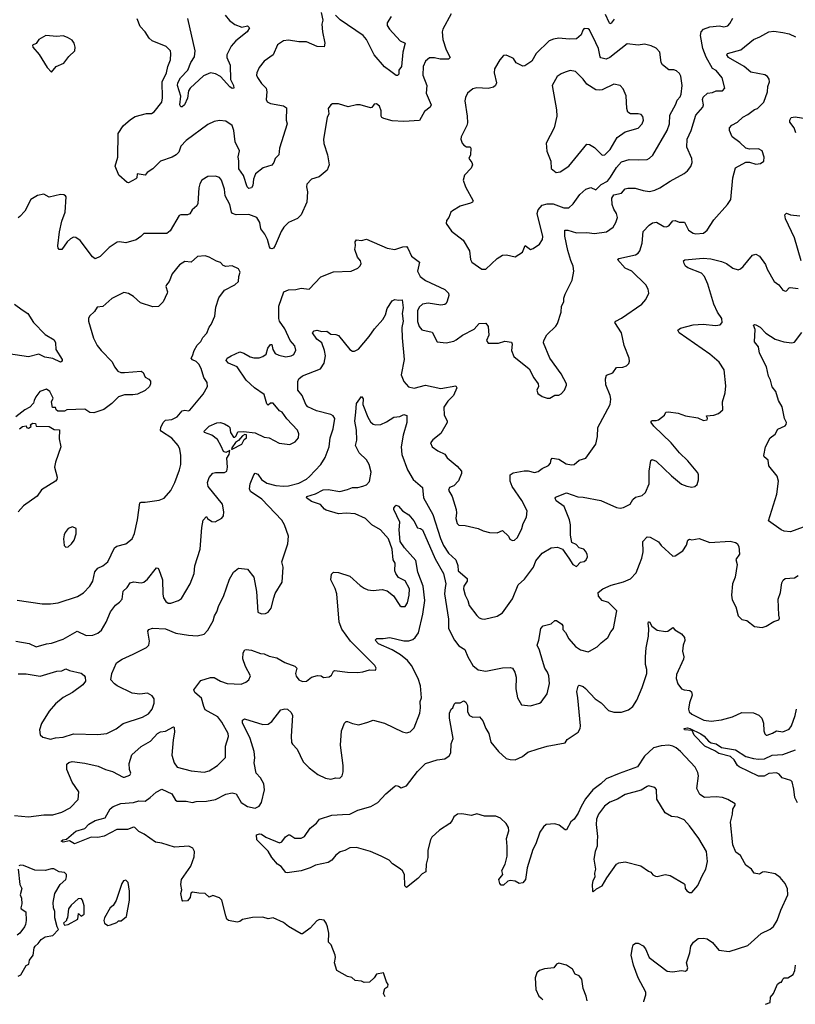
# Model space of a CAD drawing. Extents: x 1954683 to 2060285, y 904798 to 1016299.
# Tile 15 of 256: x 1978636 to 1984692, y 906620 to 914309. Entities that reach past the tile are written whole.
import ezdxf

# ---------------------------------------------------------------- set-up
doc = ezdxf.new("R2010")
doc.units = 0

msp = doc.modelspace()

# ---------------------------------------------------------------- linework, layer by layer
at = {"layer": '0CON10XD'}
for points in [[(1982005.5, 914354.5), (1981940.6, 914235), (1981934.4, 914214.4), (1981940, 914155), (1981966.9, 914075), (1981996.1, 914013.9), (1981985, 914000.8), (1981918.3, 914001.7), (1981875, 914012.7), (1981835, 914010.6), (1981805.6, 913985), (1981786.7, 913945), (1981783.5, 913875), (1981814.3, 913795), (1981810, 913735), (1981848.6, 913645), (1981841.2, 913625), (1981796.6, 913593.4), (1981757.7, 913522.3), (1981635, 913514.4), (1981545, 913519.7), (1981478.5, 913538.5), (1981464.6, 913544.6), (1981459.2, 913555), (1981457.7, 913597.7), (1981446.7, 913635), (1981423, 913653), (1981405, 913650), (1981385.9, 913624.1), (1981375, 913620), (1981295, 913644.4), (1981265, 913644.3), (1981201.5, 913628.5), (1981125, 913652.2), (1981078.1, 913651.9), (1981064.5, 913645.5), (1981044.3, 913615), (1981049.2, 913575), (1981038, 913545), (1981008, 913375), (1981011.7, 913341.7), (1981040.6, 913255), (1981051.5, 913175), (1981037.8, 913135), (1980975, 913082.7), (1980915, 913063.5), (1980877.5, 913025), (1980875.6, 913005), (1980884.4, 912965), (1980879.2, 912885), (1980834.3, 912785), (1980805, 912756.9), (1980734.6, 912725.4), (1980699.6, 912690.4), (1980678.2, 912655), (1980631.4, 912545), (1980618, 912525), (1980605, 912519.2), (1980595, 912522.5), (1980586.9, 912535), (1980572, 912592), (1980550, 912635), (1980517.5, 912675), (1980511.9, 912725), (1980487.8, 912765), (1980425, 912788.2), (1980325, 912785.5), (1980298.8, 912795), (1980288.6, 912805), (1980276, 912866), (1980241.4, 912935), (1980234.2, 912985), (1980211.2, 913055), (1980195, 913076.2), (1980165, 913086.2), (1980105, 913084), (1980058, 913055), (1980041.4, 913028.6), (1980034, 912995), (1980026, 912875), (1980018, 912855), (1979983.3, 912825), (1979965, 912793.8), (1979945, 912784.2), (1979895, 912786.2), (1979880.5, 912779.5), (1979810.6, 912659.4), (1979785, 912638.8), (1979605, 912640), (1979583, 912617), (1979545, 912591.4), (1979465, 912567.5), (1979415.6, 912575.6), (1979397.6, 912572.4), (1979335, 912531.4), (1979265, 912460.8), (1979225, 912442.9), (1979205, 912458), (1979108.8, 912585), (1979075, 912608.8), (1979055, 912610), (1979032.1, 912597.9), (1979007.5, 912575), (1978965.7, 912514.3), (1978945, 912513.8), (1978935.9, 912525.9), (1978934.3, 912544.3), (1978946.3, 912653.7), (1978964.5, 912735), (1978992.1, 912805), (1978998, 912925), (1978994.1, 912934.1), (1978981.2, 912941.2), (1978955, 912942.9), (1978865, 912922.9), (1978825, 912947.1), (1978775, 912935.8), (1978723.8, 912905), (1978677.1, 912815), (1978638.1, 912771.9), (1978625, 912762.2)], [(1980990, 914365), (1981003.3, 914305), (1980996.4, 914273.6), (1981000, 914215), (1981019.2, 914125), (1981012.3, 914097.7), (1980958.8, 914098.8), (1980875, 914136.5), (1980815, 914136.2), (1980735, 914150.5), (1980695, 914143.1), (1980648.3, 914111.7), (1980615.8, 914035), (1980546, 913985), (1980504.5, 913935.5), (1980487.1, 913895), (1980484.4, 913875), (1980491.7, 913858.3), (1980525, 913810), (1980561.2, 913775), (1980566.2, 913745), (1980560, 913685), (1980568.3, 913668.3), (1980595, 913654), (1980695, 913637.5), (1980720.5, 913620.5), (1980716.7, 913525), (1980724, 913495), (1980664, 913305), (1980660, 913255), (1980630, 913225), (1980620, 913195), (1980605.6, 913174.4), (1980536.4, 913153.6), (1980476, 913105), (1980460.6, 913065), (1980455.4, 913015), (1980445, 912995.8), (1980425, 912991.4), (1980413, 913003), (1980383.1, 913093.1), (1980346.2, 913145), (1980348.2, 913205), (1980342.3, 913237.7), (1980351.5, 913285), (1980319.4, 913355), (1980308.5, 913445), (1980295, 913482.5), (1980245, 913515.8), (1980195, 913522.5), (1980153.8, 913513.8), (1980105, 913491.4), (1979935, 913366.9), (1979895, 913320.8), (1979878.6, 913275), (1979858.8, 913255), (1979825.8, 913235.8), (1979735, 913204.3), (1979675, 913144.4), (1979630.8, 913115), (1979615, 913096.2), (1979554.2, 913105.8), (1979549.2, 913075), (1979542.5, 913067.5), (1979485, 913035.8), (1979475, 913036.9), (1979408.9, 913095), (1979380, 913165), (1979401.9, 913235), (1979405, 913420), (1979445, 913480), (1979500.9, 913529.1), (1979537.3, 913552.7), (1979625, 913575.6), (1979665, 913577.5), (1979685, 913588.6), (1979744.6, 913665.4), (1979751.7, 913698.3), (1979749, 913825), (1979782.5, 913895), (1979791.8, 913945), (1979813.5, 913995), (1979816.7, 914045), (1979812.2, 914065), (1979779.4, 914099.4), (1979670, 914145), (1979646, 914165), (1979615, 914214), (1979577.1, 914255), (1979552, 914315)], [(1983238, 914288), (1983210.9, 914350.9)], [(1978605, 909455.8), (1978709.1, 909439.1), (1978765, 909413.1), (1978845, 909436.7), (1978885, 909440.6), (1978975, 909472.5), (1979084.2, 909534.2), (1979155, 909501.4), (1979207.9, 909502.1), (1979245, 909517.5), (1979275, 909541.2), (1979311.4, 909605), (1979344.2, 909685), (1979382.8, 909737.2), (1979415, 909760), (1979435.5, 909784.5), (1979442.6, 909847.4), (1979473.8, 909875), (1979498.9, 909911.1), (1979525, 909920), (1979585, 909911.9), (1979605, 909915.7), (1979635, 909940), (1979705, 910028), (1979715, 910026.2), (1979722.5, 910015), (1979750, 909935), (1979752.3, 909822.3), (1979758.8, 909795), (1979776.1, 909766.1), (1979795, 909753.3), (1979815, 909753.8), (1979875, 909774), (1979899.7, 909790.3), (1979968, 909905), (1979997.1, 909985), (1980004.5, 910045.5), (1980044.3, 910175.7), (1980058.1, 910345), (1980069.2, 910400.8), (1980095, 910430), (1980102.5, 910415), (1980135, 910390.8), (1980162.7, 910387.3), (1980215, 910416.2), (1980228, 910435), (1980230.8, 910465), (1980219.2, 910525), (1980108, 910665), (1980101.4, 910695), (1980114.4, 910735), (1980145, 910768), (1980165.6, 910774.4), (1980235, 910772.9), (1980252, 910785), (1980258.6, 910815), (1980254, 910886), (1980270.8, 910915), (1980277.5, 910945), (1980245, 910930.8), (1980226.4, 910936.4), (1980210, 910980), (1980180.4, 911030.4), (1980135.5, 911065.5), (1980079.2, 911085), (1980075.8, 911095), (1980115.8, 911135), (1980175, 911160), (1980205, 911162.5), (1980235, 911154.5), (1980267.5, 911135), (1980276, 911125), (1980282.5, 911085), (1980305, 911050), (1980315, 911050), (1980325, 911060), (1980339.3, 911090.7), (1980383.9, 911093.9), (1980475, 911081.8), (1980545, 911049.2), (1980585, 911043.8), (1980662.7, 911002.7), (1980745, 910992.5), (1980787.9, 911012.1), (1980814, 911045), (1980815.7, 911075), (1980804.4, 911104.4), (1980721.5, 911191.5), (1980685, 911243.8), (1980665.8, 911255.8), (1980615, 911313.8), (1980595, 911316), (1980575, 911299.2), (1980565, 911309.2), (1980545, 911383.3), (1980469.2, 911435), (1980404.6, 911494.6), (1980335, 911599.2), (1980265, 911626.9), (1980247.7, 911647.7), (1980256, 911665), (1980286, 911685), (1980355, 911714.4), (1980386.2, 911705), (1980435, 911675.7), (1980465, 911668.6), (1980505, 911670), (1980535, 911679.2), (1980561.7, 911698.3), (1980572.3, 911745), (1980595, 911772.9), (1980605, 911772.5), (1980612.5, 911735), (1980631.9, 911701.9), (1980658.3, 911688.3), (1980715, 911676), (1980755.6, 911684.4), (1980776.2, 911695), (1980791.2, 911728.8), (1980783.4, 911763.4), (1980749.1, 911805), (1980705, 911894.2), (1980665.6, 911955), (1980660, 911975), (1980659.1, 912070.9), (1980698, 912185), (1980735, 912198.9), (1980792.1, 912202.1), (1980835, 912212.7), (1980895, 912206), (1980988.3, 912301.7), (1981085, 912339.4), (1981225, 912346), (1981275, 912368), (1981295, 912386.7), (1981301.2, 912405), (1981296.2, 912425), (1981274.1, 912454.1), (1981253.8, 912515), (1981258.8, 912545), (1981254.3, 912575), (1981265, 912590), (1981305, 912585.8), (1981345, 912595.6), (1981506.4, 912526.4), (1981565, 912514), (1981626.4, 912536.4), (1981655, 912538.8), (1981668, 912525), (1981695, 912463.3), (1981758.6, 912415), (1981742.5, 912345), (1981763.3, 912303.3), (1981803.5, 912273.5), (1981955, 912203.3), (1981984.3, 912175), (1981987.1, 912155), (1981975, 912112.5), (1981966.5, 912093.5), (1981955, 912086), (1981925, 912079.2), (1981825, 912095.6), (1981782.2, 912087.8), (1981755.3, 912064.7), (1981742.9, 912035), (1981741.5, 911951.5), (1981755, 911914), (1981775, 911887.5), (1981857.9, 911867.9), (1981895, 911793.3), (1981966.1, 911786.1), (1982025, 911798.1), (1982045, 911808.1), (1982093, 911847), (1982185, 911892), (1982225, 911936), (1982275, 911940), (1982295, 911912.5), (1982300, 911845), (1982280, 911805), (1982294, 911784), (1982375, 911783.8), (1982425, 911800), (1982475, 911790), (1982481.2, 911775), (1982477.5, 911725), (1982495, 911680), (1982615, 911582.5), (1982651.7, 911511.7), (1982683.8, 911465), (1982687.1, 911445), (1982674.3, 911415), (1982681.3, 911391.3), (1982715, 911366.7), (1982755, 911353.8), (1982775, 911354), (1982815, 911378), (1982845, 911378), (1982865, 911388.8), (1982891.2, 911415), (1982906.7, 911455), (1982906.7, 911465), (1982862.9, 911545), (1982775.6, 911665), (1982725.7, 911785), (1982728, 911805), (1982750.9, 911849.1), (1982823.3, 911915), (1982835, 911937.5), (1982864.2, 912025.8), (1982867.7, 912072.3), (1982883.8, 912105), (1982884.3, 912135), (1982894.2, 912165), (1982950, 912275), (1982962.9, 912345), (1982958.6, 912385), (1982938.7, 912428.7), (1982916, 912506), (1982892.4, 912617.6), (1982892.5, 912665), (1982915, 912666.2), (1982985, 912644.5), (1983065, 912647.8), (1983125, 912639.2), (1983218.6, 912651.4), (1983270.5, 912689.5), (1983290.6, 912725), (1983303.5, 912765), (1983296.2, 912795), (1983275, 912830), (1983263.5, 912865), (1983260.6, 912915), (1983275, 912941.8), (1983334.1, 912955.9), (1983365, 912987.5), (1983385, 912994.5), (1983442.6, 912992.6), (1983505, 912974.5), (1983555, 912968.9), (1983595, 912977.1), (1983635, 912997.1), (1983715, 913049.2), (1983825, 913108.8), (1983851.2, 913128.8), (1983877, 913163), (1983885.8, 913194.2), (1983884.2, 913225), (1983846.7, 913315), (1983847.8, 913375), (1983878.8, 913445), (1983916.7, 913565), (1983969.4, 913625), (1983974.4, 913645), (1983968, 913685), (1983972, 913705), (1984007.5, 913735), (1984045, 913740.8), (1984075, 913754), (1984125, 913753.3), (1984143.3, 913775), (1984122, 913855), (1984075, 913912.5), (1984045, 913929.4), (1983997.5, 914017.5), (1983971.2, 914085), (1983952.6, 914185), (1983957.9, 914215), (1983975.4, 914234.6), (1984025, 914253.3), (1984100, 914260), (1984135, 914254.3), (1984165, 914262), (1984181.7, 914278.3), (1984205, 914320)], [(1980240.6, 914345), (1980273.5, 914303.5), (1980315, 914270.8), (1980370.3, 914250.3), (1980415, 914261.9), (1980429.4, 914245), (1980411.4, 914215), (1980324, 914145), (1980286.3, 914103.7), (1980252.2, 914035), (1980254.4, 914015), (1980279.4, 913955), (1980282.7, 913842.7), (1980305.5, 913795), (1980306.7, 913775), (1980295, 913773.1), (1980276.9, 913785), (1980205, 913866.4), (1980165, 913885.5), (1980125, 913893.1), (1980070.2, 913869.8), (1979967.1, 913775), (1979955, 913753.8), (1979945, 913695.8), (1979922, 913645), (1979905, 913630), (1979895, 913627.5), (1979886, 913645), (1979893.2, 913713.2), (1979868.5, 913795), (1979871.5, 913815), (1979891.2, 913855), (1979949.1, 913915), (1979972.3, 913975), (1980000.8, 914019.2), (1980005.3, 914065), (1979947.6, 914317.6)], [(1981537.5, 914335), (1981505.8, 914285), (1981504.4, 914265), (1981522.9, 914235), (1981608, 914145), (1981646.2, 914125), (1981626.5, 914055), (1981618.1, 913945), (1981597.5, 913915), (1981597.5, 913885), (1981585, 913873.3), (1981575, 913873.8), (1981534, 913904), (1981485, 913941.4), (1981404.5, 914035), (1981344.4, 914155), (1981318.6, 914185), (1981137.6, 914307.6), (1981101.2, 914345)], [(1983276.8, 914313.2), (1983255, 914282.5), (1983245, 914277.5), (1983238, 914288)], [(1982275, 912361.2), (1982364, 912445), (1982405, 912469.2), (1982437.7, 912472.3), (1982505, 912457.5), (1982563.3, 912495), (1982582.5, 912545), (1982625, 912516), (1982645, 912522.5), (1982693.7, 912556.3), (1982717.1, 912592.9), (1982720.5, 912615), (1982675.6, 912795), (1982685.5, 912825), (1982715, 912861.4), (1982755, 912871.5), (1982801.7, 912871.7), (1982885, 912839.4), (1982925, 912840), (1982957.9, 912872.1), (1983008.6, 912945), (1983056.7, 912985), (1983095, 912998), (1983135, 912980), (1983177.3, 913022.7), (1983225, 913048.8), (1983250.5, 913079.5), (1983295, 913154.5), (1983335, 913198.2), (1983395, 913216.5), (1983464.4, 913214.4), (1983535, 913218.1), (1983555, 913227.1), (1983579.8, 913250.2), (1983691.1, 913445), (1983709.1, 913495), (1983713.6, 913565), (1983759.8, 913650.2), (1983768.8, 913681.2), (1983793.6, 913706.4), (1983802, 913728), (1983808.8, 913795), (1983799.1, 913869.1), (1983788.8, 913888.8), (1983765, 913910), (1983745, 913916.5), (1983705, 913916.9), (1983656.7, 913956.7), (1983646, 913976), (1983635, 914056.7), (1983606.6, 914086.6), (1983566.7, 914105), (1983515, 914118.6), (1983465, 914110.5), (1983380.2, 914119.8), (1983245, 914014.7), (1983215, 914000), (1983175, 914012), (1983168.9, 914018.9), (1983155.3, 914085.3), (1983135, 914128), (1983085, 914231.2), (1983075, 914238), (1983045, 914240), (1983032.3, 914227.7), (1983019.4, 914190.6), (1982985, 914158.8), (1982926.1, 914156.1), (1982846.1, 914163.9), (1982805, 914158), (1982771.2, 914145), (1982667.8, 914045), (1982635, 913986.2), (1982580.5, 913949.5), (1982565, 913946.2), (1982513, 913973), (1982491.2, 914005), (1982477.5, 914015), (1982435, 914031.2), (1982415, 914030), (1982384.5, 913995.5), (1982342.2, 913925), (1982340.6, 913895), (1982360, 913815), (1982352.5, 913795), (1982335, 913782.5), (1982295, 913771.1), (1982205, 913776.2), (1982175, 913770), (1982133.8, 913735), (1982117.7, 913702.3), (1982111.2, 913675), (1982130, 913555), (1982131.9, 913505), (1982126.8, 913483.2), (1982083.3, 913395), (1982080, 913375), (1982090, 913345), (1982105, 913330), (1982125, 913316.7), (1982152.5, 913317.5), (1982158.8, 913305), (1982156.7, 913255), (1982143.3, 913225), (1982166.7, 913195), (1982171.2, 913175), (1982160.5, 913149.5), (1982110, 913095), (1982100, 913055), (1982115.8, 913005), (1982176.7, 912895), (1982172.5, 912885), (1982155, 912876.2), (1982075, 912852.5), (1982015, 912817.5), (1982002.5, 912805), (1981986.7, 912765), (1981969.3, 912740.7), (1981967, 912717), (1982007.3, 912657.3), (1982098.8, 912588.8), (1982147.5, 912505), (1982155.7, 912435.7), (1982166, 912415), (1982245, 912362), (1982275, 912361.2)], [(1983577.9, 912722.1), (1983607.3, 912727.3), (1983665, 912694.5), (1983685, 912692.5), (1983705, 912698.6), (1983735, 912737.5), (1983755, 912740), (1983785, 912729.2), (1983827.3, 912727.3), (1983859.2, 912665), (1983895, 912641.8), (1983915, 912638.2), (1983975, 912643.5), (1984004.6, 912665.4), (1984055, 912745.8), (1984163.3, 912865), (1984190, 912905), (1984204, 913075), (1984225, 913152.5), (1984305, 913197.5), (1984335, 913196.7), (1984385, 913181.2), (1984420, 913185), (1984447.5, 913205), (1984450, 913235), (1984432.5, 913285), (1984405, 913300), (1984335, 913297.5), (1984305, 913306.2), (1984260.3, 913350.3), (1984198.8, 913395), (1984178, 913445), (1984178.8, 913465), (1984195.8, 913485), (1984241.3, 913508.7), (1984282.1, 913547.9), (1984321.3, 913568.7), (1984375, 913606.7), (1984397.5, 913615), (1984447.1, 913665), (1984474.4, 913745), (1984477.3, 913787.3), (1984490, 913825), (1984487.5, 913845), (1984474.2, 913865), (1984455, 913879.4), (1984345, 913900), (1984293.9, 913943.9), (1984170, 914015), (1984158, 914035), (1984162, 914045), (1984267.2, 914072.8), (1984365.6, 914154.4), (1984416.7, 914175), (1984485.4, 914214.6), (1984525, 914220), (1984595, 914210.5), (1984645, 914199.2), (1984695, 914176.2)], [(1978885, 913900), (1978920, 913945), (1978979.5, 913970.5), (1979018.8, 914021.2), (1979066.2, 914065), (1979070, 914095), (1979062, 914125), (1979045, 914148.8), (1979010.3, 914170.3), (1978975, 914184), (1978925, 914178.8), (1978840, 914185), (1978785.9, 914154.1), (1978765, 914122.5), (1978735, 914110), (1978737.5, 914095), (1978788.3, 914038.3), (1978850, 913935), (1978885, 913900)], [(1982825, 913116.7), (1982855, 913122), (1982924.4, 913165.6), (1983065, 913336), (1983084.3, 913334.3), (1983125, 913310.8), (1983185, 913251.2), (1983205, 913254), (1983246.9, 913295), (1983301.4, 913388.6), (1983365, 913434.3), (1983465, 913461.4), (1983497.1, 913495), (1983508.1, 913525), (1983503, 913553), (1983488.3, 913568.3), (1983464.2, 913574.2), (1983405, 913573.3), (1983385, 913588), (1983375.6, 913615), (1983370.5, 913715), (1983349.2, 913769.2), (1983325, 913796), (1983275, 913806.2), (1983185, 913762), (1983165, 913758), (1983135, 913762), (1983063.8, 913805), (1983034.6, 913844.6), (1982975, 913904.2), (1982935, 913912.9), (1982895, 913898.6), (1982863.2, 913886.8), (1982833.4, 913866.6), (1982794.4, 913795.6), (1982827.1, 913605), (1982830, 913555), (1982809.4, 913465), (1982746.2, 913345), (1982751.7, 913281.7), (1982784.3, 913205), (1982786, 913146), (1982825, 913116.7)], [(1984697.1, 913425), (1984682.9, 913465), (1984649.7, 913509.7), (1984648.9, 913525), (1984660, 913545), (1984690.2, 913550.2), (1984775, 913537.5)], [(1984738.9, 912425), (1984685, 912606.2), (1984615.6, 912755), (1984610.8, 912785), (1984625, 912798), (1984655, 912785.8), (1984726.6, 912776.6)], [(1978625, 909201.1), (1978685, 909201.8), (1978795, 909182.2), (1978925, 909222.9), (1978965.8, 909224.2), (1978995, 909241.2), (1979025.9, 909225.9), (1979115.8, 909205.8), (1979139.3, 909189.3), (1979147.5, 909175), (1979150, 909145), (1979128.8, 909115), (1979049.2, 909055), (1978974.7, 909015.3), (1978915, 908965.6), (1978865, 908908.6), (1978805.9, 908814.1), (1978790, 908765), (1978795.8, 908725), (1978816.4, 908706.4), (1978875, 908690), (1978915, 908700.8), (1978975, 908706.8), (1979056.9, 908733.1), (1979245, 908727.1), (1979315, 908736.2), (1979387.9, 908772.1), (1979445, 908814.4), (1979595, 908862.1), (1979641.1, 908888.9), (1979671.2, 908925), (1979685, 908973.3), (1979686.2, 909005), (1979669.6, 909029.6), (1979635, 909049.6), (1979575, 909043.3), (1979515, 909049.4), (1979396.5, 909106.5), (1979375, 909122.5), (1979348.6, 909155), (1979354.2, 909205), (1979392.3, 909287.7), (1979435, 909316), (1979522.5, 909355), (1979625, 909407.1), (1979644.2, 909425), (1979649.4, 909455), (1979637.5, 909535), (1979643.6, 909546.4), (1979673.2, 909556.8), (1979775, 909553.6), (1979855, 909518.1), (1979955, 909502.9), (1980022.3, 909497.7), (1980075, 909510.8), (1980105, 909541.1), (1980145.5, 909615), (1980157.1, 909655), (1980175.9, 909684.1), (1980190.8, 909735), (1980226.2, 909803.8), (1980275, 909940), (1980306, 909995), (1980345, 910026), (1980415, 910018.8), (1980464, 909955), (1980486.2, 909845), (1980495, 909683.3), (1980525, 909670), (1980555, 909672), (1980575, 909683.3), (1980600, 909715), (1980621.2, 909795), (1980630.5, 909829.5), (1980684.1, 909915.9), (1980694, 910035), (1980682, 910075), (1980730.8, 910215), (1980735.5, 910275.5), (1980704.2, 910365), (1980681.7, 910401.7), (1980525.3, 910565.3), (1980437.8, 910625), (1980429.1, 910645), (1980434.6, 910685.4), (1980464.5, 910755.5), (1980475, 910767.1), (1980495, 910760.6), (1980525, 910718.1), (1980565, 910691.1), (1980635, 910672.7), (1980695, 910666.5), (1980735, 910669.1), (1980815, 910691.1), (1980875, 910721.5), (1980898.8, 910741.2), (1980988.6, 910835), (1981020.3, 910889.7), (1981052.9, 910975), (1981059.5, 911045), (1981082.5, 911115), (1981095.7, 911195), (1981082.9, 911215), (1981066.2, 911225), (1980953.8, 911255), (1980885, 911286), (1980870.8, 911305), (1980841.4, 911375), (1980807.4, 911417.4), (1980807.7, 911485), (1980815.4, 911505), (1980845, 911527.9), (1980985, 911582.5), (1981014, 911626), (1981024.4, 911685), (1981016.6, 911726.6), (1980995.4, 911785.4), (1980957.1, 911815), (1980921.2, 911865), (1980935, 911880.8), (1980955, 911885.7), (1980995, 911874.4), (1981035, 911876), (1981065, 911853.8), (1981105, 911851.2), (1981125, 911843.8), (1981215, 911733.8), (1981235, 911720), (1981249.5, 911719.5), (1981282.4, 911737.6), (1981365.7, 911835), (1981405.7, 911895), (1981471.4, 911968.6), (1981493.1, 912005), (1981504.5, 912055), (1981545, 912114.2), (1981565, 912123.3), (1981595, 912118.6), (1981622.5, 912122.5), (1981629.1, 912059.1), (1981623.5, 912015), (1981629.1, 911955), (1981620.9, 911905), (1981622.1, 911825), (1981638.5, 911655), (1981615.5, 911535), (1981635.6, 911485), (1981672.8, 911442.8), (1981715, 911430.6), (1981804.5, 911455.5), (1981925, 911429.5), (1982041.2, 911451.2), (1982050, 911435), (1982024.5, 911375.5), (1981979.1, 911330.9), (1981947, 911283), (1981950.9, 911220.9), (1981975, 911177.5), (1981975, 911162.5), (1981925, 911076.7), (1981860.7, 911029.3), (1981843.3, 911005), (1981857.5, 910975), (1981901.7, 910941.7), (1981955.9, 910915.9), (1981975, 910886.7), (1982052.7, 910822.7), (1982085, 910782.5), (1982085.6, 910765), (1982061.9, 910708.1), (1982025, 910668.8), (1981992, 910655), (1981983.6, 910636.4), (1982012, 910585), (1982044.1, 910484.1), (1982047.3, 910457.3), (1982040.6, 910415), (1982050.8, 910375), (1982065, 910361.4), (1982115, 910359.2), (1982215, 910336), (1982255, 910316.7), (1982305, 910303.8), (1982365, 910303.3), (1982405, 910320), (1982452.5, 910275), (1982463.6, 910253.6), (1982485, 910242.5), (1982500, 910245), (1982522.5, 910265), (1982558, 910335), (1982566.2, 910375), (1982593.8, 910425), (1982598.8, 910475), (1982558.1, 910555), (1982480.8, 910665), (1982465.5, 910705.5), (1982465.6, 910755), (1982488.6, 910771.4), (1982575.9, 910785.9), (1982607.4, 910787.4), (1982656.4, 910773.6), (1982685, 910780), (1982715, 910803.8), (1982765, 910828.8), (1982780, 910845), (1982785.9, 910874.1), (1982795, 910886), (1982846.4, 910876.4), (1982902.1, 910842.1), (1982945, 910833.8), (1982965, 910836), (1983005, 910868.8), (1983055.5, 910884.5), (1983135.7, 910995), (1983148.9, 911055), (1983149.5, 911125), (1983246.9, 911305), (1983251.1, 911345), (1983246.5, 911375), (1983213.1, 911456.9), (1983210.5, 911505), (1983217.3, 911532.7), (1983267.3, 911552.7), (1983295.8, 911594.2), (1983345, 911595.8), (1983374.3, 911605.7), (1983392, 911625), (1983397, 911643), (1983395.6, 911665), (1983357.1, 911765), (1983334.4, 911864.4), (1983284, 911945), (1983291.2, 911955), (1983335, 911977.5), (1983495, 912088), (1983525.8, 912125), (1983547.5, 912175), (1983544.2, 912205), (1983525, 912238.8), (1983415, 912344.3), (1983365, 912370), (1983304.2, 912435.8), (1983314.4, 912445.6), (1983445, 912472.5), (1983465.6, 912485), (1983478.2, 912505), (1983496.1, 912565), (1983505.6, 912655), (1983551, 912705), (1983577.9, 912722.1)], [(1978615, 909776.7), (1978811.7, 909748.3), (1978875, 909748), (1978935.7, 909754.3), (1979086.1, 909803.9), (1979135, 909832.9), (1979184.2, 909885), (1979205.6, 909925), (1979222.5, 909997.5), (1979245, 910026), (1979286.2, 910045), (1979324.5, 910075.5), (1979375, 910184.3), (1979395, 910197.5), (1979465, 910216), (1979514.4, 910255.6), (1979532.4, 910297.6), (1979556.9, 910405), (1979574.4, 910535.6), (1979585, 910542), (1979615, 910541.2), (1979725, 910558), (1979765, 910573.8), (1979815, 910633.3), (1979847.5, 910695), (1979884.2, 910795), (1979892.9, 910835), (1979892.9, 910905), (1979885.6, 910955), (1979873.1, 910985), (1979825, 911040.6), (1979742.4, 911092.4), (1979736, 911105), (1979738.6, 911125), (1979755, 911163.3), (1979775, 911181.2), (1979825, 911188), (1979865, 911209.2), (1979905, 911256), (1979925, 911260.8), (1979955, 911253.8), (1979965, 911258.8), (1980068.8, 911385), (1980101.2, 911445), (1980100, 911475), (1980074.5, 911514.5), (1980052.5, 911585), (1980035, 911618.8), (1980015, 911641.2), (1979985, 911653.3), (1979973.8, 911665), (1979986.1, 911683.9), (1979996.9, 911725), (1980021.5, 911768.5), (1980050, 911795), (1980065, 911827.5), (1980098.3, 911861.7), (1980115, 911907.5), (1980131.4, 911928.6), (1980160.8, 911995), (1980166.7, 912065), (1980191.7, 912138.3), (1980235, 912196.2), (1980315, 912240), (1980343.3, 912265), (1980346.7, 912305), (1980357.7, 912337.7), (1980345, 912362.5), (1980295, 912387.5), (1980245, 912382.5), (1980225, 912390), (1980203.6, 912413.6), (1980172.3, 912422.3), (1980115.6, 912455.6), (1980085, 912466), (1980025, 912458.8), (1979975, 912415.8), (1979925, 912421.2), (1979884, 912395), (1979827.5, 912325), (1979803.8, 912265), (1979781.7, 912238.3), (1979778, 912225), (1979791.2, 912185), (1979788, 912175), (1979756.2, 912105), (1979719.5, 912070.5), (1979675, 912068), (1979578.3, 912098.3), (1979525, 912148), (1979485, 912170), (1979448.3, 912178.3), (1979355, 912131.2), (1979285, 912070), (1979240, 912065), (1979219.2, 912030.8), (1979182, 911995), (1979172, 911975), (1979172, 911955), (1979212.7, 911822.7), (1979241.2, 911765), (1979271.2, 911725), (1979357.3, 911637.3), (1979375, 911597.5), (1979402.5, 911565), (1979424.4, 911554.4), (1979455, 911553.1), (1979585, 911565.6), (1979600, 911555), (1979615, 911518.8), (1979643, 911503), (1979656.8, 911486.8), (1979657.8, 911465), (1979649.1, 911445), (1979616.8, 911413.2), (1979555, 911385.6), (1979520.3, 911379.7), (1979455, 911380), (1979408, 911365), (1979355, 911313.3), (1979292.5, 911265), (1979215, 911240), (1979182.7, 911242.7), (1979145, 911267.5), (1979005, 911263.3), (1978985, 911253.3), (1978933.3, 911253.3), (1978921.7, 911261.7), (1978915, 911280), (1978891.7, 911281.7), (1978883.3, 911325), (1978897.5, 911355), (1978870, 911405), (1978845, 911423.3), (1978793.3, 911405), (1978761.2, 911365), (1978750, 911335), (1978742.5, 911315), (1978715.8, 911284.2), (1978675, 911263.8), (1978605, 911207.5)], [(1984148.8, 911451.2), (1984138, 911575), (1984098, 911635), (1984025, 911696.9), (1983786, 911865), (1983774, 911885), (1983795, 911900), (1983895, 911925.7), (1983972.7, 911932.7), (1984069.7, 911920.3), (1984105, 911926.2), (1984121.2, 911945), (1984119.2, 911975), (1984085, 912026.2), (1984057, 912087), (1984010, 912245), (1983983.8, 912305), (1983958.7, 912328.7), (1983852.7, 912372.7), (1983834.2, 912385), (1983824.2, 912405), (1983820, 912425), (1983830, 912435), (1983973.2, 912446.8), (1984032.4, 912442.4), (1984115, 912421.4), (1984154.6, 912404.6), (1984205, 912368.6), (1984245, 912357.1), (1984265.4, 912364.6), (1984285, 912382.5), (1984358.8, 912471.2), (1984385, 912478.8), (1984411.7, 912461.7), (1984458.6, 912398.6), (1984472.1, 912362.1), (1984527.5, 912265), (1984565, 912237.5), (1984595, 912196.7), (1984615, 912188.8), (1984625, 912191.2), (1984644.2, 912215.8), (1984652.5, 912217.5), (1984715, 912211.2)], [(1978595, 912088.6), (1978654.6, 912044.6), (1978698, 912015), (1978744.3, 911945), (1978835, 911851.4), (1978905, 911810), (1978915.5, 911785), (1978918.1, 911735), (1978968.6, 911655), (1978966.9, 911643.1), (1978955, 911636), (1978895, 911664.4), (1978833.2, 911673.2), (1978785, 911696.5), (1978705, 911676.7), (1978495, 911706.7)], [(1984755, 910346), (1984655, 910310), (1984605, 910316), (1984583.3, 910325), (1984483.8, 910395), (1984549.2, 910605), (1984562, 910705), (1984550, 910745), (1984486.7, 910825), (1984480, 910870), (1984450, 910895), (1984447.5, 910905), (1984460, 910975), (1984495, 911043.3), (1984535, 911073.3), (1984555, 911111.2), (1984612.7, 911137.3), (1984621.7, 911148.3), (1984623.8, 911165), (1984608.8, 911195), (1984590, 911285), (1984560, 911335), (1984539.2, 911405), (1984512.3, 911442.3), (1984497.5, 911495), (1984482, 911525), (1984468.6, 911598.6), (1984413.3, 911705), (1984404, 911755), (1984372.7, 911792.7), (1984379.8, 911889.8), (1984367, 911923), (1984375, 911928.8), (1984385, 911926.2), (1984417.4, 911907.4), (1984461.7, 911861.7), (1984536.2, 911815), (1984602.6, 911792.6), (1984665, 911786), (1984685, 911790), (1984743.2, 911866.8)], [(1978595, 908094.3), (1978703.8, 908083.8), (1978825, 908100), (1978895, 908099.4), (1978965, 908121.9), (1979029.2, 908155), (1979091.2, 908218.8), (1979098.7, 908278.7), (1979044.2, 908355), (1979004.3, 908455), (1979004, 908495), (1979020.7, 908509.3), (1979045, 908515.6), (1979145, 908503.3), (1979249.5, 908479.5), (1979305, 908454.3), (1979359.7, 908439.7), (1979445, 908393.3), (1979455, 908393.8), (1979495, 908410), (1979502.5, 908425), (1979493.3, 908455), (1979491.7, 908501.7), (1979512.1, 908567.9), (1979585, 908632.9), (1979656, 908675), (1979710.8, 908735), (1979735, 908747.8), (1979775, 908752.2), (1979838, 908788), (1979843.3, 908783.3), (1979844.4, 908744.4), (1979834.7, 908685), (1979824.5, 908565), (1979841.1, 908505), (1979865, 908472.9), (1979975, 908444.3), (1980075, 908434.3), (1980115, 908444.2), (1980181.2, 908485), (1980242.1, 908547.9), (1980242.2, 908635), (1980265, 908712.5), (1980263.5, 908735), (1980214.5, 908824.5), (1980182, 908865), (1980085, 908921.2), (1980072.5, 908945), (1980055, 909012), (1980003.8, 909055), (1979995.8, 909075), (1980051.1, 909148.9), (1980125, 909172.5), (1980155, 909172.9), (1980203.3, 909145), (1980255, 909125.7), (1980365, 909120), (1980402.9, 909137.1), (1980425.6, 909154.4), (1980437.5, 909185), (1980398.3, 909258.3), (1980378.7, 909318.7), (1980380, 909365), (1980395, 909387.5), (1980405, 909390), (1980445, 909386.9), (1980515, 909359.2), (1980545, 909357.5), (1980585, 909340), (1980645, 909326.7), (1980705, 909290), (1980785, 909260), (1980798.8, 909245), (1980788.8, 909205), (1980795, 909182.5), (1980816.2, 909155), (1980845, 909140.6), (1980876.6, 909143.4), (1980913.9, 909176.1), (1980961.7, 909188.3), (1980990, 909185), (1981007, 909173), (1981051.7, 909178.3), (1981069.5, 909190.5), (1981087, 909223), (1981095, 909226.7), (1981195, 909214.2), (1981275, 909212), (1981315, 909216.2), (1981367, 909233), (1981415, 909230), (1981420, 909245), (1981410, 909265), (1981218.9, 909455), (1981150.2, 909550.2), (1981129.6, 909605), (1981112.3, 909825), (1981098.5, 909868.5), (1981065.6, 909935), (1981071.2, 909978.8), (1981085.8, 909994.2), (1981125, 909993.3), (1981215, 909963.5), (1981295, 909891.2), (1981325, 909868.8), (1981355, 909856.7), (1981395, 909851.2), (1981465, 909860), (1981505, 909850), (1981555, 909811.2), (1981603.8, 909735), (1981615, 909726.2), (1981645, 909728), (1981664.2, 909755), (1981678.1, 909815), (1981680, 909865), (1981645, 909926.2), (1981594.4, 909954.4), (1981573.3, 909985), (1981566.1, 910006.1), (1981568, 910065), (1981552.6, 910092.6), (1981545.5, 910175), (1981514.5, 910255), (1981452.2, 910325), (1981385, 910364.4), (1981335, 910412.9), (1981255, 910450), (1981185, 910456.1), (1981125, 910449.4), (1981028.3, 910478.3), (1981015, 910486.2), (1980985, 910524), (1980915, 910545.8), (1980874.2, 910575), (1980878.8, 910585), (1980945, 910607.7), (1981005, 910639.2), (1981045, 910641.3), (1981135, 910626.2), (1981195, 910640), (1981235, 910656.2), (1981275, 910656.2), (1981314.6, 910665.4), (1981345, 910676.9), (1981366.9, 910703.1), (1981380, 910775), (1981364.8, 910835), (1981345, 910871.2), (1981286.6, 910926.6), (1981259.1, 910985), (1981268.7, 911025), (1981264.7, 911105), (1981253.4, 911175), (1981261.8, 911245), (1981265, 911312.5), (1981305, 911366.7), (1981317.6, 911347.6), (1981315.6, 911305), (1981354.7, 911204.7), (1981375, 911169.2), (1981395, 911151.9), (1981415, 911145.7), (1981455, 911149.4), (1981500.6, 911169.4), (1981557.5, 911205), (1981605, 911211.9), (1981635, 911225.6), (1981658.1, 911218.1), (1981659.6, 911165), (1981629.6, 911065), (1981614.5, 910975), (1981618.8, 910915), (1981665.3, 910795), (1981708.9, 910718.9), (1981782.5, 910655), (1981790, 910575), (1981860.8, 910445), (1981921.7, 910258.3), (1981945, 910203.3), (1981985, 910144.4), (1982041.9, 910091.9), (1982057.1, 910047.1), (1982058.6, 910005), (1982128.9, 909945), (1982128.8, 909925), (1982105, 909885.8), (1982101.5, 909865), (1982115.4, 909815.4), (1982135.6, 909775), (1982144.4, 909735), (1982205.5, 909655.5), (1982225, 909637.5), (1982245, 909629.4), (1982265, 909628.6), (1982365, 909652), (1982405, 909676.7), (1982483.2, 909786.8), (1982527.5, 909895), (1982578.9, 909941.1), (1982647.1, 910035), (1982667.4, 910082.6), (1982715, 910143.8), (1982785, 910184), (1982835, 910190), (1982873.9, 910173.9), (1982924.2, 910104.2), (1982955, 910056.2), (1982985, 910038), (1983016.2, 910073.8), (1983045, 910078.8), (1983058.8, 910091.2), (1983068.8, 910115), (1983066, 910135), (1983055, 910160), (1983040, 910175), (1983005, 910186.2), (1982980.8, 910210.8), (1982947.5, 910227.5), (1982936.2, 910285), (1982936.2, 910365), (1982930, 910405), (1982888.8, 910508.8), (1982825, 910552), (1982816.4, 910573.6), (1982820, 910580), (1982905, 910614.5), (1982995, 910582.5), (1983035, 910580.8), (1983173.4, 910553.4), (1983295, 910500.6), (1983325, 910495.7), (1983350.9, 910499.1), (1983404.2, 910525.8), (1983425, 910561.2), (1983445, 910581.2), (1983495.9, 910594.1), (1983522.7, 910617.3), (1983552.5, 910685), (1983550, 910785), (1983564.2, 910865.8), (1983575, 910876), (1983605, 910862), (1983726.3, 910746.3), (1983805, 910682.5), (1983845.8, 910665.8), (1983885, 910659.2), (1983907.5, 910665), (1983925, 910680), (1983936.7, 910715), (1983937.5, 910755), (1983930.7, 910770.7), (1983854, 910865), (1983787.9, 910927.9), (1983723.8, 911005), (1983587.5, 911135), (1983566, 911165), (1983566.2, 911173.8), (1983575, 911180), (1983605, 911178.6), (1983623.3, 911185), (1983670, 911220), (1983682.5, 911245), (1983701.9, 911248.1), (1983776.5, 911236.5), (1983834.2, 911215.8), (1983931.2, 911201.2), (1983975, 911180), (1984005, 911183.3), (1984007.5, 911195), (1984000, 911215), (1984055, 911222), (1984092.5, 911235), (1984126.1, 911263.9), (1984124, 911325), (1984146, 911395), (1984148.8, 911451.2)], [(1978635, 911113.3), (1978658.3, 911131.7), (1978685, 911137.5), (1978690, 911125), (1978705, 911120), (1978726.4, 911133.6), (1978720, 911145), (1978735, 911158.8), (1978760, 911155), (1978764.1, 911134.1), (1978865, 911133.8), (1978905, 911110), (1978947, 911107), (1978944.2, 911035), (1978956.2, 910975), (1978914.3, 910855), (1978907.5, 910815), (1978927.7, 910737.7), (1978925, 910717.5), (1978915.4, 910704.6), (1978805, 910638.6), (1978770.9, 910589.1), (1978665, 910512.5), (1978624.3, 910465.7)], [(1980295, 910954.4), (1980369.5, 910995), (1980389.5, 911030.5), (1980406.7, 911045), (1980406.4, 911066.4), (1980395, 911070), (1980375, 911060), (1980345.5, 911024.5), (1980322, 911008), (1980292.5, 910965), (1980290, 910955), (1980295, 910954.4)], [(1981490, 906680), (1981477.5, 906705), (1981486.4, 906743.6), (1981509.3, 906760.7), (1981512.5, 906775), (1981500, 906795), (1981476.2, 906866.2), (1981422.5, 906855), (1981403, 906827), (1981367, 906793), (1981325, 906790), (1981305, 906800), (1981256.4, 906806.4), (1981230.7, 906830.7), (1981195, 906837.5), (1981112.5, 906885), (1981094.1, 906944.1), (1981102, 906985), (1981098.8, 907005), (1981067.5, 907085), (1981047.5, 907105), (1981048.8, 907175), (1981040, 907225), (1981030, 907255), (1981012.5, 907277.5), (1980977, 907283), (1980955, 907272.5), (1980903.9, 907216.1), (1980845, 907170), (1980835, 907171.2), (1980735, 907228), (1980695, 907259.2), (1980615, 907295.7), (1980575, 907289.2), (1980535, 907300), (1980455, 907298), (1980375, 907283.8), (1980355, 907268), (1980335, 907262.5), (1980265, 907273.8), (1980254.2, 907285), (1980245, 907312.5), (1980215, 907432.5), (1980195, 907451.2), (1980145, 907471.2), (1980115, 907457.5), (1980085, 907486.2), (1980035, 907487.5), (1979985, 907496.9), (1979972.2, 907487.8), (1979966.7, 907455), (1979945, 907427.5), (1979910, 907425), (1979903.6, 907433.6), (1979894, 907485), (1979901.2, 907515), (1979894, 907555), (1979900, 907595), (1979972, 907698), (1979998.7, 907771.3), (1980000, 907815), (1979988.8, 907838.8), (1979955.3, 907855.3), (1979845, 907846.9), (1979745, 907877.8), (1979695.5, 907885.5), (1979608.9, 907948.9), (1979565, 907970), (1979535, 908001.2), (1979525, 908004), (1979476.4, 907986.4), (1979395.5, 907984.5), (1979295, 907932.7), (1979245, 907922.9), (1979195, 907924.4), (1979065, 907873.3), (1979025, 907896.7), (1978975, 907886), (1978960, 907895), (1978972.5, 907905), (1979000, 907910), (1979075, 907973.3), (1979145.7, 907994.3), (1979175, 908026), (1979225, 908057.1), (1979304.1, 908075.9), (1979343.4, 908146.6), (1979364.5, 908165.5), (1979425, 908189.6), (1979525, 908195.7), (1979565, 908208.6), (1979615, 908206.2), (1979654.2, 908235), (1979702, 908278), (1979745, 908300.8), (1979823.4, 908263.4), (1979852.9, 908215), (1979865, 908206.9), (1979935, 908206), (1979985, 908195.4), (1980015, 908202.9), (1980095, 908205.5), (1980165, 908218.9), (1980245, 908260.6), (1980295, 908272.5), (1980325, 908263.8), (1980365, 908196.2), (1980415, 908164), (1980475, 908152), (1980505, 908168), (1980523.2, 908196.8), (1980546.7, 908295), (1980542.4, 908342.4), (1980515, 908389.2), (1980482.9, 908425), (1980466.9, 908505), (1980473.1, 908545), (1980466.1, 908595), (1980434.4, 908695), (1980375, 908817.5), (1980375, 908840), (1980390.6, 908849.4), (1980535, 908806.7), (1980575, 908807.1), (1980605, 908828), (1980675, 908920), (1980705, 908927.1), (1980726.2, 908925), (1980755, 908898.8), (1980766.4, 908875), (1980755.7, 908714.3), (1980759.2, 908665), (1980765, 908651.2), (1980802.7, 908612.7), (1980849.2, 908515), (1980895, 908467.5), (1980965, 908415.8), (1981025, 908386), (1981065, 908378.8), (1981105, 908388.8), (1981135, 908386.7), (1981153.3, 908405), (1981161.2, 908435), (1981162, 908485), (1981142.2, 908645), (1981149.2, 908755), (1981173, 908817), (1981185, 908828.8), (1981195, 908828), (1981235, 908812.5), (1981285, 908804), (1981355, 908823.8), (1981395, 908838.8), (1981485.7, 908815.7), (1981625, 908749.2), (1981655, 908740.8), (1981685, 908748), (1981715, 908778.8), (1981759.2, 908895), (1981766.2, 908935), (1981764.3, 908985), (1981772.9, 909015), (1981766.4, 909106.4), (1981746.7, 909165), (1981696, 909265), (1981663.2, 909305), (1981608.8, 909348.8), (1981545, 909389.2), (1981437.5, 909435), (1981410.8, 909465), (1981425, 909476.7), (1981475, 909476.5), (1981525, 909484.5), (1981635, 909459.3), (1981675, 909458.9), (1981705, 909469.2), (1981724.7, 909485.3), (1981749, 909521), (1981783.5, 909666.5), (1981799.3, 909775), (1981787.3, 909885), (1981745.8, 909995), (1981729.3, 910085), (1981640.7, 910185), (1981607.7, 910235), (1981599.7, 910325), (1981604.5, 910385), (1981557.5, 910485), (1981556.2, 910495), (1981568.3, 910511.7), (1981575, 910517.5), (1981595, 910510.8), (1981625, 910473.8), (1981675, 910444), (1981712.9, 910395), (1981742, 910342), (1981765, 910336.2), (1981780, 910325), (1981879.8, 910099.8), (1981945.5, 909985), (1981964.5, 909905), (1981957.5, 909875), (1981952, 909825), (1981983, 909627), (1981983.8, 909555), (1982031.2, 909465), (1982065, 909420), (1982112.1, 909392.1), (1982134.5, 909335), (1982175, 909267.1), (1982215, 909231.5), (1982275, 909223.1), (1982405, 909248.1), (1982465, 909250.8), (1982484.2, 909244.2), (1982501.2, 909215), (1982512.9, 909175), (1982510, 909085), (1982524, 909015), (1982555, 908960), (1982625, 908951.2), (1982695, 908971.2), (1982709.1, 908980.9), (1982755.8, 909045), (1982773.3, 909125), (1982768.1, 909185), (1982757.1, 909215), (1982735.7, 909245.7), (1982719.4, 909305), (1982695.8, 909385.8), (1982676.7, 909425), (1982690.8, 909465), (1982706.2, 909555), (1982722.5, 909575), (1982785, 909592), (1982815, 909618), (1982827.7, 909617.7), (1982869.3, 909589.3), (1982876.7, 909575), (1982876.4, 909546.4), (1982896.7, 909525), (1982923.8, 909475), (1982976.2, 909415), (1983015, 909388.8), (1983075, 909374), (1983085, 909378), (1983145, 909412), (1983175.5, 909444.5), (1983228.8, 909485), (1983251.5, 909528.5), (1983273.9, 909556.1), (1983297.7, 909692.3), (1983235, 909758.6), (1983183.8, 909775), (1983155, 909807.5), (1983154.2, 909835), (1983190, 909865), (1983255, 909894), (1983351.3, 909918.7), (1983405, 909942.5), (1983449.7, 909990.3), (1983476.5, 910056.5), (1983494.5, 910105), (1983504.5, 910154.5), (1983501.1, 910235), (1983535, 910270), (1983558.8, 910268.8), (1983623, 910233), (1983645, 910203.3), (1983735, 910120), (1983755, 910123.3), (1983815, 910162.5), (1983843.8, 910205), (1983853.9, 910246.1), (1983865, 910252.5), (1983885, 910247.5), (1983943, 910257), (1984025, 910226), (1984185, 910236.2), (1984225, 910227.5), (1984239.3, 910219.3), (1984252.5, 910195), (1984257.5, 910135), (1984228.8, 910095), (1984238, 910055), (1984222.5, 909955), (1984200.8, 909905), (1984193.1, 909815), (1984199.2, 909779.2), (1984228, 909725), (1984246.7, 909655), (1984275, 909626.7), (1984315, 909616.7), (1984375, 909571.2), (1984435, 909562.5), (1984465, 909573.3), (1984525, 909610), (1984565, 909622.5), (1984570, 909635), (1984565, 909660), (1984557.5, 909785), (1984578, 909835), (1984587.6, 909912.4), (1984596.8, 909933.2), (1984614.4, 909945.6), (1984685, 909950), (1984715, 909970)], [(1978995, 910190), (1979015, 910193.3), (1979040, 910215), (1979060, 910245), (1979076.7, 910295), (1979077.5, 910335), (1979049.3, 910349.3), (1979014.1, 910335.9), (1978990, 910305), (1978984.1, 910285.9), (1978978.8, 910255), (1978983.6, 910203.6), (1978995, 910190)], [(1983508.9, 906639.6), (1983508.8, 906645), (1983526.2, 906695), (1983526, 906715), (1983465, 906826.2), (1983430, 906925), (1983410, 907005), (1983421.2, 907065), (1983427.5, 907085), (1983445, 907097.5), (1983465, 907097.5), (1983505, 907076.7), (1983523.9, 907053.9), (1983550, 906985), (1983690.7, 906879.3), (1983734.4, 906874.4), (1983803.8, 906883.8), (1983835, 906880), (1983849.3, 906890.7), (1983853.3, 906905), (1983842.5, 906945), (1983868.3, 907021.7), (1983877.5, 907075), (1983896.7, 907105), (1983935, 907133.8), (1983975, 907137.5), (1984005, 907132), (1984045, 907103.8), (1984094.3, 907044.3), (1984175, 907032), (1984321.3, 907078.7), (1984425, 907172.5), (1984495, 907207.5), (1984521.7, 907228.3), (1984550, 907275), (1984578.6, 907355), (1984632.9, 907475), (1984631.7, 907521.7), (1984614, 907565), (1984575, 907611.2), (1984535, 907638.8), (1984455, 907656), (1984436.4, 907653.6), (1984413, 907637), (1984372.5, 907645), (1984350, 907675), (1984307, 907707), (1984296.7, 907725), (1984265, 907782.5), (1984227.7, 907807.7), (1984205.7, 907865), (1984187, 908043), (1984203.1, 908105), (1984203.8, 908145), (1984223.8, 908175), (1984223.3, 908185), (1984165, 908218.8), (1984124.2, 908234.2), (1984075, 908240.6), (1983984.3, 908234.3), (1983948, 908258), (1983924.3, 908305), (1983935.7, 908405.7), (1983930.8, 908430.8), (1983911.2, 908471.2), (1983795.8, 908595), (1983762.1, 908622.1), (1983736.6, 908636.6), (1983705, 908643.8), (1983645, 908640), (1983585, 908623.1), (1983515, 908556.9), (1983459.6, 908475), (1983318.1, 908421.9), (1983215, 908380.4), (1983175, 908341.8), (1983111.5, 908295), (1983053.6, 908225), (1983019.2, 908165), (1982997.9, 908112.1), (1982964.7, 908065.3), (1982940, 908045), (1982905, 907983.8), (1982895, 907983.8), (1982849.1, 908019.1), (1982815, 908030), (1982746.6, 908023.4), (1982725, 908005.8), (1982696.4, 907963.6), (1982666.1, 907873.9), (1982641.9, 907828.1), (1982599.4, 907685), (1982585.7, 907594.3), (1982565, 907570), (1982535, 907563.3), (1982505, 907583.3), (1982465, 907587.5), (1982447.7, 907582.3), (1982415, 907551.2), (1982395, 907551.2), (1982384.2, 907564.2), (1982376.2, 907595), (1982407.5, 907635), (1982400, 907665), (1982425.5, 907714.5), (1982443, 907777), (1982443.3, 907853.3), (1982437.1, 907915), (1982454.4, 907975), (1982451.7, 908001.7), (1982433.4, 908033.4), (1982391.2, 908075), (1982355, 908089.2), (1982265, 908090), (1982205, 908107.8), (1982165, 908094.2), (1982087.4, 908107.4), (1982053.8, 908105), (1982025.8, 908085), (1982014.2, 908055), (1981995, 908032.5), (1981915, 907980.4), (1981854.4, 907925), (1981843.5, 907905), (1981821.9, 907825), (1981822.3, 907767.7), (1981810, 907715), (1981806.2, 907655), (1981779.5, 907640.5), (1981745, 907602.5), (1981655, 907532.5), (1981643.3, 907545), (1981640, 907635), (1981625, 907662.5), (1981607.3, 907677.3), (1981547.7, 907717.7), (1981520, 907745), (1981458, 907778), (1981375, 907814.5), (1981265.5, 907844.5), (1981215, 907842.8), (1981175, 907821.1), (1981139.2, 907810.8), (1981103.8, 907785), (1981073.3, 907745), (1981045, 907728.8), (1980945, 907707.5), (1980905, 907685.8), (1980835, 907663.1), (1980725, 907647.5), (1980715, 907650), (1980676.3, 907696.3), (1980648.8, 907715), (1980605, 907767.5), (1980575, 907816.7), (1980488, 907905), (1980485.8, 907944.2), (1980507.9, 907952.1), (1980525, 907949.4), (1980558.8, 907925), (1980665, 907882), (1980681.7, 907888.3), (1980712.4, 907927.6), (1980735, 907943.8), (1980745, 907943.3), (1980785, 907918.6), (1980835, 907918.8), (1980859.3, 907930.7), (1980903.3, 907995), (1980953.9, 908036.1), (1980977.5, 908065), (1981073.4, 908096.6), (1981156.7, 908103.3), (1981215, 908104), (1981275, 908137.1), (1981377.5, 908165), (1981433, 908197), (1981493.8, 908265), (1981565, 908324), (1981575, 908328.8), (1981594.2, 908324.2), (1981615, 908311.2), (1981655, 908327.5), (1981742.5, 908437.5), (1981805, 908501.2), (1981895, 908528.6), (1981955, 908538), (1981989.5, 908560.5), (1982003.8, 908585), (1982004.2, 908655), (1982020, 908695), (1981991.9, 908855), (1981993.3, 908895), (1982004, 908925), (1982017.5, 908935), (1982028, 908965), (1982038.8, 908975), (1982075, 908974.2), (1982105, 908990), (1982119.5, 908979.5), (1982133.8, 908955), (1982133.8, 908905), (1982147, 908877), (1982175, 908864), (1982227.5, 908865), (1982252, 908835), (1982275.7, 908775), (1982298.6, 908735), (1982315, 908666.7), (1982376, 908595), (1982435, 908540.8), (1982465, 908531.4), (1982505, 908530), (1982561.2, 908555), (1982605, 908588.6), (1982683.6, 908616.4), (1982755, 908637.5), (1982895, 908663.1), (1982912.2, 908687.8), (1982996, 908745), (1983012.5, 908775), (1983014.3, 908795), (1982995.5, 909015), (1982985.9, 909064.1), (1982996.1, 909103.9), (1983005, 909113.3), (1983035, 909102.5), (1983055, 909087.5), (1983130, 909005), (1983175.5, 908975.5), (1983235, 908914.3), (1983275, 908902.5), (1983335, 908900.8), (1983390.2, 908919.8), (1983422.5, 908945), (1983454.5, 908995.5), (1983496.4, 909093.6), (1983533.1, 909205), (1983533.1, 909235), (1983521.9, 909275), (1983523.1, 909335), (1983528.9, 909405), (1983546.9, 909495), (1983549.2, 909555), (1983542.5, 909595), (1983545, 909606.7), (1983555, 909606.7), (1983572.7, 909572.7), (1983613, 909543), (1983679.4, 909530.6), (1983697.5, 909535), (1983735, 909562.5), (1983752.5, 909545), (1983805, 909513.3), (1983826.2, 909485), (1983829.5, 909460.5), (1983816.2, 909425), (1983812, 909378), (1983822, 909335), (1983820.6, 909315), (1983765.4, 909195), (1983762.1, 909165), (1983775, 909123.8), (1983803.8, 909085), (1983825, 909075.8), (1983869.7, 909069.7), (1983881.7, 909061.7), (1983887.8, 909035), (1983865.4, 908975), (1983858.2, 908925), (1983864, 908904), (1983885, 908885.5), (1983978.7, 908838.7), (1984035, 908830.9), (1984115, 908842.2), (1984202.5, 908865), (1984275, 908898.8), (1984365, 908896.7), (1984408.3, 908878.3), (1984430, 908855), (1984443.8, 908815), (1984446.1, 908756.1), (1984455, 908732.5), (1984465, 908722.5), (1984473, 908723), (1984515, 908737.5), (1984545, 908756.7), (1984595, 908748.1), (1984645, 908770), (1984662.5, 908795), (1984692.2, 908875), (1984702.2, 908925)], [(1984708.9, 908195), (1984687.6, 908235), (1984680.7, 908300.7), (1984666.9, 908356.9), (1984657.3, 908367.3), (1984588.8, 908388.8), (1984567, 908417), (1984545, 908428.6), (1984485, 908423.1), (1984449, 908401), (1984405, 908403.3), (1984255, 908475.3), (1984240.8, 908485), (1984215, 908530), (1984186.2, 908555), (1984095, 908579.6), (1984065, 908600.5), (1983985, 908636.4), (1983903.2, 908723.2), (1983887.5, 908757.5), (1983827.5, 908765), (1983823.3, 908775), (1983849.5, 908779.5), (1983870, 908775), (1983955, 908733.5), (1983980, 908715), (1984015, 908674.2), (1984035, 908661.9), (1984075, 908654.2), (1984115, 908627.1), (1984225, 908607.7), (1984306.5, 908556.5), (1984365, 908540), (1984405, 908534.4), (1984451.9, 908538.1), (1984511.4, 908565), (1984595, 908572.4), (1984695, 908608.8)], [(1983885, 907492.5), (1983930.7, 907549.3), (1983964, 907625), (1983994.4, 907675.6), (1984007.8, 907735), (1983999.2, 907815), (1983940, 907915), (1983867.5, 908015), (1983825, 908062), (1983775, 908081.5), (1983725, 908088.1), (1983677.5, 908115), (1983612.4, 908222.4), (1983607.6, 908297.6), (1983595, 908314), (1983545.8, 908325.8), (1983535, 908322.5), (1983487.7, 908292.3), (1983365, 908257.8), (1983305, 908222.2), (1983245, 908198.2), (1983203.2, 908166.8), (1983156.2, 908105), (1983138.9, 908065), (1983137.7, 908025), (1983148.7, 907931.3), (1983145.6, 907895), (1983144.3, 907855.7), (1983130, 907815), (1983120, 907755), (1983133.3, 907675), (1983123.3, 907645), (1983126.4, 907613.6), (1983112.5, 907585), (1983106.7, 907555), (1983110, 907505), (1983115, 907500), (1983138.8, 907521.2), (1983185, 907546.2), (1983221.2, 907608.8), (1983295.8, 907714.2), (1983315, 907726), (1983365, 907732.9), (1983485, 907702), (1983545, 907660), (1983563.6, 907653.6), (1983580.7, 907630.7), (1983600.7, 907620.7), (1983615, 907617.5), (1983676.1, 907633.9), (1983715, 907625.8), (1983823, 907563), (1983830, 907555), (1983832.5, 907525), (1983845, 907506.2), (1983865, 907493.3), (1983885, 907492.5)], [(1978623.9, 907676.1), (1978637, 907557), (1978652.5, 907525), (1978640, 907475), (1978649.3, 907449.3), (1978653.3, 907405), (1978643.8, 907375), (1978647.5, 907365), (1978683.3, 907343.3), (1978686.7, 907275), (1978681.2, 907245), (1978673.3, 907225), (1978636.7, 907175), (1978615, 907161.2)], [(1978625, 906840), (1978645, 906850), (1978685, 906922.5), (1978706.7, 906935), (1978713.3, 906965), (1978741.4, 907005), (1978748.8, 907061.2), (1978756.1, 907073.9), (1978781.2, 907095), (1978802.5, 907127.5), (1978835, 907146.2), (1978895, 907157.5), (1978940, 907205), (1978927.5, 907225), (1978911.2, 907295), (1978909.2, 907345), (1978898.8, 907375), (1978896.2, 907415), (1978909.2, 907485), (1978951.2, 907555), (1978995.6, 907594.4), (1979002, 907615), (1979000, 907635), (1978985, 907648.8), (1978945, 907656.2), (1978902.7, 907677.3), (1978885, 907679.2), (1978835, 907666), (1978755, 907666.7), (1978665.7, 907705.7), (1978642.3, 907707.7), (1978628.3, 907701.7)], [(1979325, 907236.7), (1979345, 907240), (1979395, 907260), (1979408.3, 907271.7), (1979427, 907273), (1979470, 907305), (1979492, 907435), (1979494, 907505), (1979481.7, 907571.7), (1979465, 907590), (1979447.5, 907585), (1979433.3, 907565), (1979388.3, 907431.7), (1979365, 907392.5), (1979342.5, 907375), (1979297.5, 907295), (1979293.3, 907275), (1979297.5, 907255), (1979325, 907236.7)], [(1978985, 907237.5), (1979015, 907243.3), (1979090, 907285), (1979095, 907330), (1979115, 907310), (1979140, 907325), (1979139.3, 907389.3), (1979126.7, 907435), (1979115, 907447.5), (1979092.5, 907445), (1979036.7, 907395), (1979018, 907365), (1979010, 907295), (1979000, 907285), (1979000, 907275), (1978977.5, 907255), (1978985, 907237.5)], [(1983066.4, 906648.4), (1983058.8, 906685), (1983036.2, 906745), (1983025, 906817.5), (1983005, 906842.5), (1982972.5, 906855), (1982952.5, 906895), (1982905, 906926.2), (1982845, 906942.5), (1982827, 906933), (1982805.9, 906904.1), (1982735, 906898.8), (1982695, 906883.8), (1982673.3, 906865), (1982662.3, 906827.7), (1982666.7, 906735), (1982690, 906685), (1982713.3, 906665), (1982718.6, 906655.4)], [(1984460.7, 906620.5), (1984495, 906633.8), (1984500, 906675), (1984523.3, 906705), (1984552.7, 906777.3), (1984575, 906792.5), (1984585, 906792.5), (1984593.9, 906816.1), (1984605, 906826.7), (1984635, 906826.7), (1984675, 906853.8), (1984687.5, 906885), (1984693.8, 906925)]]:
    msp.add_lwpolyline(points, dxfattribs=at)

doc.saveas('drawing.dxf')
